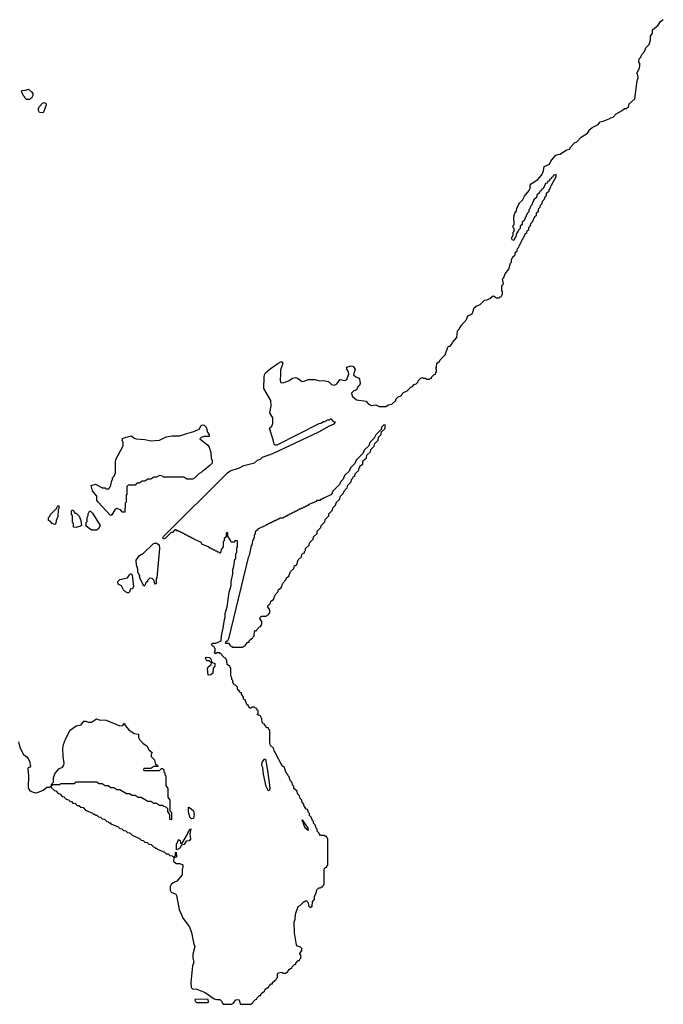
# Model space of a CAD drawing. Extents: x 2708302 to 2968450, y 494490 to 722710.
# Tile 21 of 256: x 2761195 to 2767825, y 606250 to 616395. Entities that reach past the tile are written whole.
import ezdxf

# ---------------------------------------------------------------- set-up
doc = ezdxf.new("R2010")
doc.units = 0

msp = doc.modelspace()

# ---------------------------------------------------------------- linework, layer by layer
at = {"layer": '0CON20XD'}
for points in [[(2763807, 612067), (2763769, 612185), (2763793, 612207), (2763804, 612236), (2763802, 612292), (2763772, 612345), (2763785, 612415), (2763783, 612473), (2763708, 612595), (2763712, 612715), (2763715, 612736), (2763727, 612755), (2763775, 612797), (2763855, 612853), (2763885, 612871), (2763895, 612871), (2763905, 612855), (2763881, 612785), (2763883, 612745), (2763877, 612677), (2763886, 612656), (2763905, 612652), (2763930, 612660), (2763972, 612678), (2764005, 612702), (2764035, 612707), (2764055, 612701), (2764105, 612668), (2764125, 612669), (2764166, 612686), (2764236, 612686), (2764285, 612674), (2764325, 612676), (2764375, 612666), (2764406, 612636), (2764435, 612631), (2764460, 612640), (2764495, 612686), (2764545, 612678), (2764564, 612686), (2764584, 612745), (2764581, 612765), (2764564, 612795), (2764566, 612814), (2764605, 612827), (2764625, 612826), (2764651, 612795), (2764632, 612735), (2764656, 612716), (2764686, 612705), (2764695, 612690), (2764702, 612645), (2764696, 612625), (2764679, 612611), (2764665, 612582), (2764655, 612574), (2764638, 612572), (2764612, 612548), (2764620, 612515), (2764665, 612478), (2764764, 612464), (2764786, 612436), (2764815, 612420), (2764865, 612426), (2764898, 612408), (2764965, 612411), (2764995, 612426), (2765028, 612432), (2765068, 612472), (2765070, 612485), (2765090, 612505), (2765128, 612522), (2765135, 612540), (2765150, 612555), (2765188, 612572), (2765225, 612610), (2765238, 612612), (2765260, 612635), (2765278, 612642), (2765298, 612662), (2765300, 612675), (2765330, 612705), (2765345, 612708), (2765355, 612700), (2765375, 612700), (2765385, 612690), (2765415, 612690), (2765425, 612700), (2765438, 612702), (2765440, 612715), (2765465, 612740), (2765478, 612742), (2765480, 612755), (2765490, 612765), (2765490, 612795), (2765482, 612805), (2765490, 612815), (2765492, 612855), (2765508, 612868), (2765518, 612872), (2765525, 612890), (2765578, 612942), (2765605, 613020), (2765615, 613030), (2765628, 613032), (2765648, 613052), (2765655, 613070), (2765698, 613122), (2765705, 613190), (2765723, 613207), (2765745, 613248), (2765802, 613308), (2765803, 613325), (2765813, 613345), (2765842, 613358), (2765858, 613372), (2765878, 613425), (2765896, 613444), (2765940, 613460), (2765982, 613505), (2766012, 613508), (2766038, 613522), (2766065, 613548), (2766075, 613550), (2766105, 613530), (2766135, 613530), (2766145, 613540), (2766158, 613542), (2766160, 613555), (2766170, 613565), (2766170, 613595), (2766160, 613605), (2766160, 613645), (2766163, 613657), (2766180, 613675), (2766170, 613725), (2766182, 613738), (2766195, 613778), (2766232, 613825), (2766250, 613885), (2766260, 613895), (2766260, 613925), (2766268, 613932), (2766272, 613948), (2766298, 613972), (2766300, 613995), (2766320, 614015), (2766322, 614038), (2766338, 614052), (2766340, 614065), (2766348, 614072), (2766350, 614085), (2766358, 614092), (2766360, 614105), (2766400, 614175), (2766402, 614188), (2766418, 614202), (2766422, 614218), (2766438, 614232), (2766440, 614255), (2766458, 614272), (2766460, 614295), (2766478, 614312), (2766502, 614368), (2766518, 614382), (2766520, 614405), (2766538, 614422), (2766540, 614445), (2766558, 614462), (2766560, 614485), (2766578, 614502), (2766580, 614525), (2766598, 614542), (2766612, 614578), (2766620, 614585), (2766622, 614608), (2766648, 614632), (2766650, 614645), (2766658, 614652), (2766660, 614665), (2766668, 614672), (2766670, 614685), (2766678, 614692), (2766680, 614705), (2766720, 614775), (2766720, 614800), (2766692, 614788), (2766688, 614772), (2766672, 614768), (2766668, 614752), (2766652, 614748), (2766648, 614732), (2766632, 614728), (2766628, 614712), (2766612, 614708), (2766588, 614652), (2766572, 614648), (2766568, 614632), (2766552, 614628), (2766548, 614612), (2766522, 614588), (2766518, 614562), (2766492, 614538), (2766468, 614482), (2766452, 614468), (2766450, 614445), (2766440, 614435), (2766440, 614415), (2766422, 614398), (2766390, 614325), (2766372, 614308), (2766370, 614285), (2766352, 614268), (2766350, 614245), (2766332, 614228), (2766330, 614215), (2766310, 614185), (2766310, 614165), (2766302, 614158), (2766285, 614120), (2766272, 614122), (2766262, 614145), (2766280, 614175), (2766280, 614205), (2766290, 614215), (2766290, 614245), (2766280, 614255), (2766280, 614275), (2766290, 614285), (2766284, 614365), (2766295, 614400), (2766313, 614427), (2766315, 614450), (2766345, 614508), (2766374, 614536), (2766394, 614575), (2766442, 614635), (2766452, 614658), (2766455, 614690), (2766464, 614705), (2766532, 614748), (2766572, 614798), (2766592, 614838), (2766597, 614883), (2766653, 614907), (2766665, 614938), (2766715, 614996), (2766734, 615006), (2766761, 615009), (2766797, 615033), (2766832, 615055), (2766859, 615061), (2766873, 615085), (2766910, 615125), (2766933, 615137), (2766978, 615185), (2767044, 615226), (2767067, 615263), (2767092, 615285), (2767154, 615316), (2767175, 615342), (2767205, 615349), (2767273, 615377), (2767280, 615385), (2767308, 615392), (2767340, 615425), (2767402, 615458), (2767425, 615480), (2767445, 615480), (2767455, 615490), (2767468, 615492), (2767475, 615528), (2767532, 615578), (2767557, 615765), (2767567, 615795), (2767564, 615824), (2767553, 615845), (2767580, 615895), (2767582, 615915), (2767582, 615942), (2767574, 615956), (2767575, 615990), (2767592, 616008), (2767605, 616038), (2767632, 616068), (2767644, 616105), (2767681, 616139), (2767694, 616186), (2767692, 616225), (2767712, 616255), (2767715, 616290), (2767771, 616339), (2767795, 616377), (2767825, 616396)], [(2761295, 615572), (2761265, 615572), (2761250, 615585), (2761248, 615598), (2761235, 615610), (2761218, 615648), (2761210, 615655), (2761220, 615665), (2761255, 615668), (2761285, 615680), (2761315, 615653), (2761329, 615635), (2761331, 615615), (2761316, 615585), (2761295, 615572)], [(2761435, 615434), (2761398, 615438), (2761386, 615465), (2761394, 615496), (2761428, 615535), (2761445, 615543), (2761465, 615536), (2761468, 615518), (2761445, 615448), (2761435, 615434)], [(2762495, 608920), (2762504, 608914), (2762527, 608867), (2762560, 608845), (2762550, 608825), (2762550, 608805), (2762585, 608770), (2762592, 608722), (2762605, 608720), (2762620, 608705), (2762615, 608700), (2762575, 608700), (2762545, 608680), (2762475, 608680), (2762470, 608665), (2762475, 608660), (2762635, 608660), (2762655, 608680), (2762665, 608680), (2762678, 608665), (2762680, 608645), (2762690, 608635), (2762690, 608615), (2762700, 608605), (2762700, 608505), (2762720, 608475), (2762720, 608385), (2762740, 608355), (2762740, 608245), (2762760, 608225), (2762760, 608155), (2762755, 608150), (2762740, 608155), (2762740, 608205), (2762720, 608235), (2762720, 608265), (2762708, 608278), (2762675, 608290), (2762665, 608300), (2762635, 608300), (2762605, 608320), (2762575, 608320), (2762545, 608340), (2762515, 608340), (2762445, 608380), (2762415, 608380), (2762385, 608400), (2762355, 608400), (2762325, 608420), (2762295, 608420), (2762225, 608460), (2762195, 608460), (2762165, 608480), (2762135, 608480), (2762105, 608500), (2762075, 608500), (2762045, 608520), (2762015, 608520), (2761985, 608540), (2761775, 608540), (2761755, 608520), (2761615, 608520), (2761605, 608510), (2761535, 608510), (2761520, 608500), (2761520, 608485), (2761552, 608452), (2761568, 608448), (2761592, 608422), (2761608, 608418), (2761632, 608392), (2761648, 608388), (2761672, 608362), (2761698, 608358), (2761712, 608342), (2761728, 608338), (2761742, 608322), (2761765, 608320), (2761785, 608300), (2761805, 608300), (2761825, 608280), (2761848, 608278), (2761872, 608252), (2761945, 608220), (2761955, 608210), (2761965, 608210), (2761975, 608200), (2761988, 608198), (2762005, 608180), (2762028, 608178), (2762045, 608160), (2762068, 608158), (2762092, 608132), (2762105, 608130), (2762115, 608120), (2762125, 608120), (2762135, 608110), (2762208, 608078), (2762225, 608060), (2762248, 608058), (2762265, 608040), (2762288, 608038), (2762305, 608020), (2762328, 608018), (2762352, 607992), (2762428, 607958), (2762445, 607940), (2762468, 607938), (2762485, 607920), (2762508, 607918), (2762525, 607900), (2762548, 607898), (2762572, 607872), (2762585, 607870), (2762595, 607860), (2762605, 607860), (2762615, 607850), (2762688, 607818), (2762705, 607800), (2762725, 607800), (2762742, 607782), (2762765, 607780), (2762775, 607770), (2762785, 607770), (2762798, 607782), (2762800, 607815), (2762808, 607818), (2762810, 607765), (2762782, 607758), (2762780, 607725), (2762805, 607700), (2762845, 607700), (2762875, 607686), (2762876, 607656), (2762867, 607643), (2762868, 607585), (2762815, 607518), (2762775, 607503), (2762756, 607484), (2762746, 607465), (2762746, 607425), (2762756, 607406), (2762802, 607385), (2762810, 607370), (2762838, 607228), (2762878, 607135), (2762945, 607047), (2762965, 606990), (2762988, 606868), (2762999, 606845), (2762978, 606765), (2762978, 606725), (2762987, 606685), (2762976, 606645), (2762959, 606475), (2762962, 606422), (2762975, 606410), (2763020, 606405), (2763105, 606372), (2763198, 606308), (2763225, 606300), (2763255, 606300), (2763278, 606278), (2763280, 606265), (2763292, 606252), (2763315, 606250), (2763375, 606250), (2763398, 606262), (2763420, 606295), (2763435, 606299), (2763456, 606295), (2763465, 606250), (2763575, 606250), (2763585, 606260), (2763598, 606262), (2763600, 606275), (2763612, 606288), (2763625, 606300), (2763638, 606302), (2763640, 606315), (2763652, 606328), (2763665, 606340), (2763678, 606342), (2763680, 606355), (2763692, 606368), (2763705, 606380), (2763718, 606382), (2763720, 606395), (2763732, 606408), (2763745, 606420), (2763758, 606422), (2763760, 606435), (2763785, 606460), (2763798, 606462), (2763800, 606475), (2763825, 606500), (2763838, 606502), (2763840, 606515), (2763850, 606525), (2763850, 606565), (2763860, 606575), (2763895, 606580), (2763905, 606570), (2763935, 606570), (2763945, 606580), (2763958, 606582), (2763960, 606595), (2763972, 606608), (2763985, 606620), (2763998, 606622), (2764000, 606635), (2764012, 606648), (2764025, 606660), (2764038, 606662), (2764040, 606675), (2764065, 606700), (2764078, 606702), (2764080, 606715), (2764090, 606725), (2764090, 606755), (2764082, 606762), (2764080, 606775), (2764100, 606805), (2764100, 606825), (2764088, 606838), (2764055, 606850), (2764045, 606863), (2764024, 606985), (2764022, 607095), (2764032, 607128), (2764035, 607180), (2764065, 607257), (2764088, 607272), (2764125, 607310), (2764135, 607310), (2764145, 607320), (2764168, 607298), (2764170, 607265), (2764182, 607252), (2764195, 607250), (2764208, 607262), (2764210, 607305), (2764230, 607335), (2764230, 607365), (2764250, 607395), (2764255, 607430), (2764275, 607450), (2764295, 607450), (2764305, 607460), (2764318, 607462), (2764320, 607475), (2764330, 607485), (2764330, 607645), (2764345, 607660), (2764358, 607662), (2764360, 607675), (2764370, 607685), (2764370, 607955), (2764362, 607962), (2764358, 607978), (2764345, 607980), (2764335, 607990), (2764295, 607990), (2764280, 608005), (2764278, 608018), (2764260, 608035), (2764260, 608055), (2764250, 608065), (2764238, 608098), (2764220, 608115), (2764220, 608135), (2764210, 608145), (2764198, 608178), (2764180, 608195), (2764180, 608215), (2764170, 608225), (2764158, 608258), (2764140, 608265), (2764140, 608275), (2764125, 608290), (2764120, 608315), (2764108, 608328), (2764100, 608335), (2764100, 608355), (2764085, 608370), (2764078, 608398), (2764060, 608415), (2764048, 608448), (2764020, 608475), (2764020, 608495), (2764010, 608505), (2763998, 608538), (2763980, 608555), (2763970, 608595), (2763960, 608605), (2763958, 608618), (2763940, 608635), (2763918, 608698), (2763900, 608705), (2763900, 608715), (2763885, 608730), (2763868, 608768), (2763860, 608775), (2763828, 608848), (2763815, 608860), (2763808, 608888), (2763780, 608915), (2763770, 608945), (2763770, 609075), (2763762, 609082), (2763758, 609098), (2763745, 609100), (2763720, 609125), (2763718, 609138), (2763705, 609140), (2763692, 609152), (2763690, 609195), (2763682, 609202), (2763678, 609218), (2763640, 609235), (2763650, 609245), (2763650, 609275), (2763642, 609282), (2763638, 609298), (2763625, 609300), (2763615, 609310), (2763585, 609310), (2763575, 609300), (2763565, 609300), (2763550, 609330), (2763535, 609340), (2763518, 609388), (2763500, 609395), (2763500, 609415), (2763480, 609445), (2763478, 609458), (2763460, 609465), (2763458, 609478), (2763440, 609495), (2763438, 609518), (2763418, 609538), (2763405, 609540), (2763390, 609565), (2763390, 609585), (2763380, 609595), (2763380, 609615), (2763370, 609635), (2763370, 609715), (2763362, 609722), (2763358, 609738), (2763345, 609740), (2763332, 609752), (2763330, 609795), (2763322, 609802), (2763318, 609818), (2763305, 609820), (2763280, 609845), (2763278, 609858), (2763265, 609860), (2763255, 609870), (2763225, 609870), (2763212, 609862), (2763200, 609875), (2763210, 609885), (2763210, 609915), (2763202, 609922), (2763198, 609938), (2763185, 609940), (2763170, 609955), (2763185, 609970), (2763215, 609970), (2763270, 609995), (2763274, 610046), (2763292, 610125), (2763303, 610215), (2763312, 610235), (2763313, 610275), (2763332, 610345), (2763354, 610496), (2763372, 610565), (2763373, 610603), (2763392, 610685), (2763392, 610725), (2763402, 610765), (2763412, 610835), (2763420, 610845), (2763422, 610895), (2763430, 610905), (2763430, 610955), (2763440, 610965), (2763440, 611025), (2763415, 611030), (2763405, 611010), (2763372, 611012), (2763370, 611025), (2763340, 611075), (2763340, 611105), (2763335, 611110), (2763320, 611105), (2763320, 611065), (2763302, 611048), (2763300, 611025), (2763290, 611015), (2763290, 610965), (2763270, 610935), (2763268, 610912), (2763255, 610900), (2763245, 610910), (2763235, 610910), (2763225, 610920), (2763215, 610920), (2763205, 610930), (2763195, 610930), (2763185, 610940), (2763175, 610940), (2763165, 610950), (2763155, 610950), (2763145, 610960), (2763072, 610992), (2763068, 611008), (2762995, 611040), (2762985, 611050), (2762975, 611050), (2762965, 611060), (2762955, 611060), (2762945, 611070), (2762935, 611070), (2762925, 611080), (2762915, 611080), (2762905, 611090), (2762895, 611090), (2762885, 611100), (2762875, 611100), (2762865, 611110), (2762855, 611110), (2762845, 611120), (2762835, 611120), (2762825, 611130), (2762815, 611130), (2762805, 611140), (2762792, 611138), (2762768, 611112), (2762755, 611110), (2762697, 611053), (2762675, 611042), (2762670, 611055), (2762675, 611070), (2763335, 611726), (2763362, 611745), (2763458, 611778), (2763505, 611801), (2763612, 611828), (2763645, 611855), (2763674, 611866), (2763695, 611886), (2763804, 611926), (2764275, 612148), (2764385, 612210), (2764435, 612230), (2764448, 612248), (2764432, 612252), (2764408, 612278), (2764395, 612280), (2764385, 612270), (2764365, 612270), (2764335, 612250), (2764325, 612250), (2764297, 612233), (2764275, 612230), (2763845, 612012), (2763825, 612012), (2763815, 612022), (2763807, 612067)], [(2762135, 611288), (2762125, 611290), (2762002, 611425), (2761990, 611445), (2761990, 611485), (2761945, 611540), (2761932, 611595), (2761975, 611610), (2762045, 611570), (2762075, 611570), (2762085, 611560), (2762118, 611562), (2762120, 611575), (2762130, 611585), (2762143, 611647), (2762150, 611655), (2762150, 611675), (2762168, 611692), (2762180, 611725), (2762180, 611835), (2762186, 611865), (2762260, 612005), (2762260, 612045), (2762250, 612055), (2762255, 612080), (2762290, 612095), (2762345, 612106), (2762373, 612083), (2762395, 612075), (2762485, 612071), (2762545, 612056), (2762635, 612061), (2762705, 612098), (2762765, 612107), (2762844, 612106), (2762915, 612133), (2762989, 612151), (2763044, 612176), (2763064, 612215), (2763075, 612222), (2763095, 612217), (2763116, 612195), (2763130, 612145), (2763145, 612118), (2763145, 612100), (2763095, 612102), (2763065, 612090), (2763050, 612075), (2763128, 612015), (2763145, 611992), (2763162, 611935), (2763166, 611876), (2763176, 611854), (2763176, 611825), (2763155, 611803), (2763095, 611752), (2763082, 611748), (2763060, 611725), (2763042, 611718), (2763000, 611675), (2762975, 611660), (2762915, 611660), (2762885, 611680), (2762675, 611680), (2762665, 611690), (2762635, 611700), (2762605, 611680), (2762575, 611680), (2762545, 611660), (2762515, 611660), (2762485, 611640), (2762455, 611640), (2762425, 611620), (2762402, 611618), (2762385, 611600), (2762312, 611598), (2762300, 611585), (2762300, 611505), (2762290, 611495), (2762290, 611425), (2762280, 611415), (2762278, 611322), (2762255, 611322), (2762234, 611344), (2762195, 611358), (2762175, 611346), (2762145, 611294), (2762135, 611288)], [(2763495, 609930), (2763505, 609940), (2763518, 609942), (2763520, 609955), (2763545, 609980), (2763558, 609982), (2763560, 609995), (2763572, 610008), (2763585, 610020), (2763598, 610022), (2763600, 610035), (2763610, 610045), (2763612, 610088), (2763625, 610100), (2763638, 610102), (2763640, 610115), (2763665, 610140), (2763678, 610142), (2763680, 610155), (2763690, 610165), (2763690, 610195), (2763670, 610225), (2763672, 610235), (2763685, 610248), (2763735, 610250), (2763745, 610260), (2763758, 610262), (2763760, 610275), (2763770, 610285), (2763770, 610315), (2763750, 610345), (2763752, 610355), (2763778, 610382), (2763782, 610405), (2763808, 610422), (2763825, 610470), (2763858, 610502), (2763862, 610525), (2763888, 610542), (2763905, 610590), (2763938, 610622), (2763942, 610645), (2763968, 610662), (2763985, 610710), (2764018, 610742), (2764025, 610770), (2764035, 610770), (2764048, 610782), (2764065, 610830), (2764098, 610862), (2764100, 610885), (2764115, 610900), (2764128, 610902), (2764130, 610915), (2764140, 610925), (2764140, 610945), (2764178, 610982), (2764180, 611005), (2764218, 611042), (2764220, 611065), (2764258, 611102), (2764260, 611125), (2764298, 611162), (2764300, 611185), (2764338, 611222), (2764340, 611245), (2764378, 611282), (2764380, 611305), (2764418, 611342), (2764420, 611365), (2764448, 611392), (2764460, 611425), (2764488, 611452), (2764500, 611485), (2764528, 611512), (2764540, 611545), (2764568, 611572), (2764575, 611600), (2764608, 611632), (2764613, 611657), (2764628, 611672), (2764630, 611685), (2764648, 611692), (2764650, 611715), (2764688, 611752), (2764690, 611775), (2764698, 611782), (2764700, 611795), (2764715, 611810), (2764728, 611812), (2764730, 611845), (2764745, 611860), (2764768, 611882), (2764772, 611908), (2764808, 611942), (2764812, 611968), (2764848, 612002), (2764852, 612028), (2764888, 612062), (2764890, 612095), (2764918, 612122), (2764922, 612148), (2764958, 612182), (2764960, 612220), (2764942, 612218), (2764922, 612198), (2764918, 612172), (2764862, 612118), (2764848, 612082), (2764802, 612038), (2764790, 612005), (2764742, 611958), (2764730, 611925), (2764662, 611858), (2764648, 611822), (2764602, 611778), (2764588, 611742), (2764542, 611698), (2764528, 611662), (2764502, 611638), (2764490, 611605), (2764422, 611538), (2764408, 611502), (2764335, 611470), (2764325, 611460), (2764315, 611460), (2764305, 611450), (2764295, 611450), (2764285, 611440), (2764255, 611440), (2764248, 611432), (2764175, 611400), (2764165, 611390), (2764155, 611390), (2764145, 611380), (2764135, 611380), (2764125, 611370), (2764115, 611370), (2764105, 611360), (2764095, 611360), (2764085, 611350), (2764075, 611350), (2764065, 611340), (2764055, 611340), (2764045, 611330), (2764035, 611330), (2764025, 611320), (2764015, 611320), (2764005, 611310), (2763995, 611310), (2763985, 611300), (2763975, 611300), (2763965, 611290), (2763955, 611290), (2763945, 611280), (2763935, 611280), (2763925, 611270), (2763915, 611270), (2763905, 611260), (2763875, 611260), (2763865, 611250), (2763855, 611250), (2763845, 611240), (2763835, 611240), (2763825, 611230), (2763815, 611230), (2763805, 611220), (2763795, 611220), (2763785, 611210), (2763775, 611210), (2763765, 611200), (2763755, 611200), (2763745, 611190), (2763735, 611190), (2763725, 611180), (2763652, 611148), (2763640, 611135), (2763622, 611118), (2763620, 611095), (2763610, 611085), (2763610, 611055), (2763592, 611025), (2763587, 610983), (2763580, 610975), (2763558, 610875), (2763548, 610855), (2763344, 610016), (2763336, 609994), (2763310, 609975), (2763315, 609970), (2763345, 609970), (2763360, 609955), (2763362, 609942), (2763375, 609940), (2763385, 609930), (2763495, 609930)], [(2761555, 611193), (2761530, 611205), (2761508, 611228), (2761492, 611235), (2761490, 611265), (2761508, 611282), (2761510, 611295), (2761578, 611362), (2761580, 611375), (2761595, 611390), (2761600, 611365), (2761590, 611345), (2761587, 611275), (2761570, 611235), (2761568, 611205), (2761555, 611193)], [(2761775, 611164), (2761750, 611165), (2761750, 611205), (2761740, 611215), (2761740, 611285), (2761730, 611295), (2761730, 611335), (2761735, 611340), (2761745, 611340), (2761762, 611312), (2761775, 611310), (2761808, 611278), (2761826, 611236), (2761830, 611185), (2761820, 611175), (2761775, 611164)], [(2761985, 611134), (2761936, 611136), (2761880, 611175), (2761880, 611215), (2761890, 611225), (2761890, 611265), (2761900, 611285), (2761900, 611305), (2761915, 611330), (2761925, 611330), (2761945, 611310), (2762022, 611185), (2762003, 611147), (2761985, 611134)], [(2762475, 610560), (2762432, 610645), (2762432, 610662), (2762413, 610705), (2762412, 610732), (2762398, 610775), (2762396, 610825), (2762429, 610875), (2762470, 610900), (2762570, 610995), (2762585, 611002), (2762605, 611002), (2762632, 610985), (2762634, 610946), (2762607, 610645), (2762600, 610635), (2762600, 610585), (2762595, 610580), (2762582, 610592), (2762580, 610615), (2762558, 610638), (2762535, 610640), (2762512, 610618), (2762510, 610605), (2762492, 610588), (2762488, 610572), (2762475, 610560)], [(2762305, 610488), (2762285, 610501), (2762265, 610522), (2762245, 610561), (2762209, 610579), (2762205, 610605), (2762225, 610626), (2762306, 610644), (2762325, 610676), (2762335, 610686), (2762345, 610686), (2762355, 610670), (2762366, 610554), (2762358, 610532), (2762332, 610528), (2762328, 610505), (2762315, 610490), (2762305, 610488)], [(2763135, 609640), (2763129, 609705), (2763135, 609728), (2763168, 609752), (2763170, 609765), (2763148, 609788), (2763125, 609790), (2763115, 609800), (2763110, 609815), (2763114, 609826), (2763150, 609825), (2763165, 609810), (2763172, 609782), (2763185, 609770), (2763206, 609765), (2763206, 609734), (2763188, 609712), (2763185, 609662), (2763165, 609644), (2763135, 609640)], [(2761181, 608955), (2761197, 608895), (2761235, 608823), (2761272, 608795), (2761296, 608755), (2761306, 608705), (2761295, 608690), (2761282, 608688), (2761278, 608675), (2761284, 608604), (2761282, 608485), (2761288, 608465), (2761300, 608450), (2761345, 608431), (2761365, 608429), (2761395, 608438), (2761435, 608456), (2761475, 608486), (2761505, 608488), (2761520, 608500), (2761525, 608520), (2761542, 608538), (2761544, 608585), (2761558, 608625), (2761598, 608675), (2761636, 608694), (2761651, 608715), (2761654, 608735), (2761641, 608805), (2761639, 608885), (2761645, 608928), (2761665, 608983), (2761715, 609073), (2761775, 609118), (2761829, 609131), (2761855, 609166), (2761872, 609168), (2761905, 609156), (2761933, 609157), (2761985, 609190), (2762015, 609180), (2762085, 609178), (2762225, 609118), (2762258, 609122), (2762275, 609146), (2762282, 609122), (2762318, 609078), (2762375, 609040), (2762418, 609035), (2762418, 608998), (2762428, 608978), (2762468, 608938), (2762495, 608920)], [(2763765, 608450), (2763755, 608453), (2763734, 608495), (2763705, 608620), (2763698, 608688), (2763688, 608715), (2763694, 608745), (2763715, 608777), (2763726, 608775), (2763745, 608680), (2763766, 608535), (2763770, 608475), (2763765, 608450)], [(2762965, 608162), (2762948, 608178), (2762934, 608235), (2762935, 608280), (2762945, 608278), (2762985, 608242), (2762992, 608205), (2762985, 608164), (2762965, 608162)], [(2764165, 608040), (2764134, 608065), (2764105, 608150), (2764162, 608065), (2764165, 608040)], [(2762815, 607840), (2762810, 607845), (2762810, 607905), (2762818, 607912), (2762832, 607948), (2762847, 607937), (2762852, 607912), (2762868, 607912), (2762920, 607995), (2762935, 608030), (2762958, 608058), (2762948, 608005), (2762955, 607952), (2762940, 607935), (2762910, 607930), (2762890, 607895), (2762862, 607888), (2762845, 607860), (2762815, 607840)], [(2763135, 606270), (2763140, 606275), (2763135, 606300), (2763065, 606302), (2763005, 606300), (2763000, 606295), (2763002, 606282), (2763015, 606270), (2763135, 606270)]]:
    msp.add_lwpolyline(points, dxfattribs=at)

doc.saveas('drawing.dxf')
